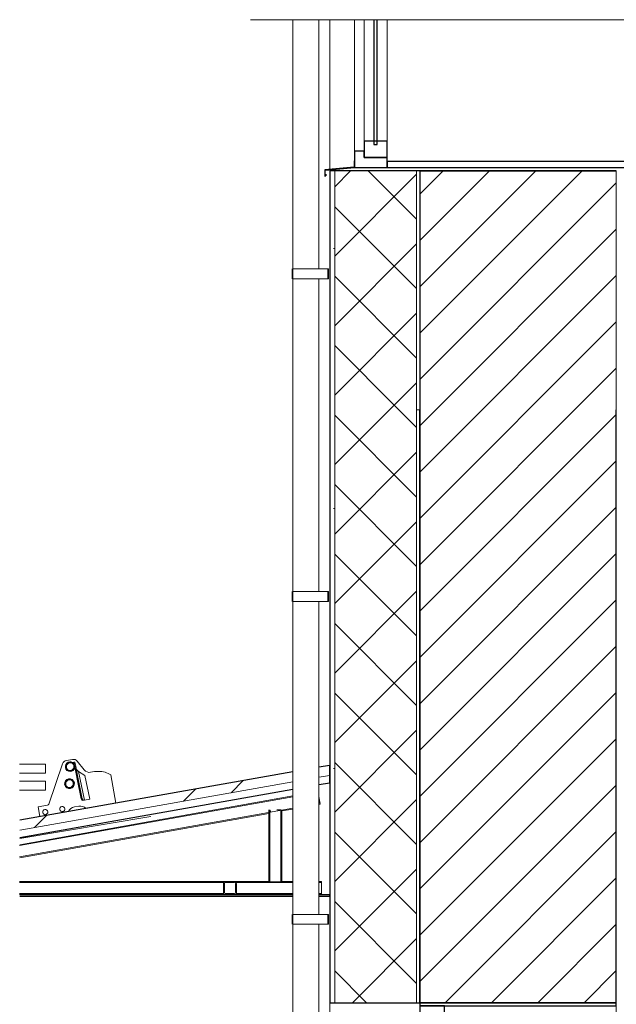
# Model space of a CAD drawing. Header units: millimetres. Extents: x -7937 to 93799, y -5691 to 12696.
# Tile 35 of 67: x 58184 to 60006, y 2105 to 5111. Entities that reach past the tile are written whole.
import ezdxf

# ---------------------------------------------------------------- set-up
doc = ezdxf.new("R2010")
doc.units = ezdxf.units.MM
for name, color, linetype, lineweight in [('A-DETL', 7, 'Continuous', 5), ('A-DETL-GENF', 7, 'Continuous', 9), ('A-DOOR', 7, 'Continuous', 9), ('A-GENM', 7, 'Continuous', 9), ('A-GLAZ', 7, 'Continuous', 9), ('A-ROOF', 7, 'Continuous', 9), ('A-ROOF-MCUT', 7, 'Continuous', 25), ('A-ROOF-PATT', 7, 'Continuous', 25), ('Q-SPCQ', 7, 'Continuous', 9)]:
    doc.layers.add(name, color=color, linetype=linetype, lineweight=lineweight)
for name, color, linetype, lineweight, true_color in [('A-WALL', 7, 'Continuous', 9, 0x7f7f7f), ('A-WALL-PATT', 7, 'Continuous', 9, 0x7f7f7f), ('S-BEAM', 7, 'Continuous', 9, 0x7f7f7f)]:
    doc.layers.add(name, color=color, linetype=linetype, lineweight=lineweight, true_color=true_color)
pattern_1 = [(0, (67476.26, 6356.15), (0, 793.75), [5.08, -788.67]), (0, (67443.74, 6306.6), (0, 793.75), [5.08, -788.67]), (0, (67414, 6346.76), (0, 793.75), [5.08, -788.67]), (0, (67436.1, 6445.8), (0, 793.75), [5.08, -788.67]), (0, (67483.1, 6478.8), (0, 793.75), [5.08, -788.67]), (0, (67377.2, 6396.3), (0, 793.75), [4.445, -789.305]), (0, (67416.6, 6614.7), (0, 793.75), [5.08, -788.67]), (0, (67456.44, 6535.2), (0, 793.75), [4.445, -789.305]), (0, (67416.6, 6733.34), (0, 793.75), [5.08, -788.67]), (0, (67476.26, 6683.8), (0, 793.75), [5.08, -788.67]), (0, (67396.25, 6686.35), (0, 793.75), [5.08, -788.67]), (0, (67632.5, 6287.1), (0, 793.75), [5.08, -788.67]), (0, (67594.9, 6346.76), (0, 793.75), [5.08, -788.67]), (0, (67565.16, 6445.8), (0, 793.75), [5.08, -788.67]), (0, (67565.16, 6396.3), (0, 793.75), [5.08, -788.67]), (0, (67565.16, 6565.2), (0, 793.75), [5.08, -788.67]), (0, (67541.5, 6609.65), (0, 793.75), [5.08, -788.67]), (0, (67624.85, 6654.1), (0, 793.75), [5.08, -788.67]), (0, (67622.3, 6497.9), (0, 793.75), [4.445, -789.305]), (0, (67565.16, 6733.34), (0, 793.75), [5.08, -788.67]), (0, (67546.6, 6666.8), (0, 793.75), [4.445, -789.305]), (0, (67601.2, 6694.7), (0, 793.75), [5.08, -788.67]), (0, (67476.26, 6059), (0, 793.75), [5.08, -788.67]), (0, (67476.26, 6009.44), (0, 793.75), [5.08, -788.67]), (0, (67436.1, 6098.34), (0, 793.75), [5.08, -788.67]), (0, (67367, 5999.3), (0, 793.75), [5.08, -788.67]), (0, (67433.6, 6207.6), (0, 793.75), [5.08, -788.67]), (0, (67494.54, 6196.1), (0, 793.75), [5.08, -788.67]), (0, (67384.05, 6168.2), (0, 793.75), [5.08, -788.67]), (0, (67503.4, 6276.9), (0, 793.75), [5.08, -788.67]), (0, (67635, 5979.7), (0, 793.75), [5.08, -788.67]), (0, (67560.6, 5990.4), (0, 793.75), [5.08, -788.67]), (0, (67565.16, 6048.8), (0, 793.75), [5.08, -788.67]), (0, (67602.5, 6088.95), (0, 793.75), [5.08, -788.67]), (0, (67632.5, 6158), (0, 793.75), [5.08, -788.67]), (0, (67533.4, 6168.2), (0, 793.75), [4.445, -789.305]), (0, (67572.8, 6227.4), (0, 793.75), [5.08, -788.67]), (0, (67036.8, 6326.94), (0, 793.75), [5.08, -788.67]), (0, (66947.9, 6336.6), (0, 793.75), [5.08, -788.67]), (0, (66947.9, 6287.1), (0, 793.75), [5.08, -788.67]), (0, (67268, 6346.76), (0, 793.75), [5.08, -788.67]), (0, (67215.9, 6297.2), (0, 793.75), [4.445, -789.305]), (0, (67260.36, 6282), (0, 793.75), [5.08, -788.67]), (0, (67188.5, 6376.5), (0, 793.75), [5.08, -788.67]), (0, (67126.24, 6316.8), (0, 793.75), [5.08, -788.67]), (0, (67337.1, 6356.15), (0, 793.75), [5.08, -788.67]), (0, (67325.1, 6297.2), (0, 793.75), [4.445, -789.305]), (0, (67099.1, 6396.3), (0, 793.75), [5.08, -788.67]), (0, (67039.4, 6426), (0, 793.75), [5.08, -788.67]), (0, (66959.9, 6406.45), (0, 793.75), [5.08, -788.67]), (0, (66980.2, 6475.5), (0, 793.75), [4.445, -789.305]), (0, (67088.9, 6644.44), (0, 793.75), [5.08, -788.67]), (0, (67009.4, 6574.6), (0, 793.75), [5.08, -788.67]), (0, (66989.6, 6624.1), (0, 793.75), [5.08, -788.67]), (0, (67088.9, 6485.7), (0, 793.75), [5.08, -788.67]), (0, (67029.7, 6514.9), (0, 793.75), [5.08, -788.67]), (0, (67062.74, 6729), (0, 793.75), [5.08, -788.67]), (0, (66959.9, 6713.8), (0, 793.75), [5.08, -788.67]), (0, (66989.6, 6673.65), (0, 793.75), [5.08, -788.67]), (0, (67317.5, 6644.44), (0, 793.75), [5.08, -788.67]), (0, (67247.66, 6406.45), (0, 793.75), [5.08, -788.67]), (0, (67148.6, 6456), (0, 793.75), [5.08, -788.67]), (0, (67257.8, 6584.75), (0, 793.75), [5.08, -788.67]), (0, (67138.94, 6594.4), (0, 793.75), [4.445, -789.305]), (0, (67297.7, 6505.5), (0, 793.75), [4.445, -789.305]), (0, (67208.3, 6525.1), (0, 793.75), [5.08, -788.67]), (0, (67337.1, 6456), (0, 793.75), [5.08, -788.67]), (0, (67335.3, 6601.3), (0, 793.75), [5.08, -788.67]), (0, (67257.8, 6673.65), (0, 793.75), [5.08, -788.67]), (0, (67148.6, 6723.95), (0, 793.75), [5.08, -788.67]), (0, (67175.8, 6671.1), (0, 793.75), [5.08, -788.67]), (0, (67337.1, 6713.8), (0, 793.75), [5.08, -788.67]), (0, (66888.25, 6356.15), (0, 793.75), [5.08, -788.67]), (0, (66863.35, 6306.6), (0, 793.75), [5.08, -788.67]), (0, (66898.4, 6445.8), (0, 793.75), [4.445, -789.305]), (0, (66890.8, 6565.2), (0, 793.75), [5.08, -788.67]), (0, (66871, 6485.7), (0, 793.75), [5.08, -788.67]), (0, (66871, 6733.34), (0, 793.75), [5.08, -788.67]), (0, (66900.95, 6664.26), (0, 793.75), [4.445, -789.305]), (0, (66940.3, 6544.9), (0, 793.75), [5.08, -788.67]), (0, (67079.25, 5999.3), (0, 793.75), [5.08, -788.67]), (0, (67009.4, 6009.44), (0, 793.75), [5.08, -788.67]), (0, (67099.1, 6088.95), (0, 793.75), [5.08, -788.67]), (0, (67009.4, 6108.5), (0, 793.75), [5.08, -788.67]), (0, (66950.5, 6038.65), (0, 793.75), [5.08, -788.67]), (0, (67096.5, 6177.85), (0, 793.75), [5.08, -788.67]), (0, (66987.05, 6188), (0, 793.75), [5.08, -788.67]), (0, (67036.8, 6217.7), (0, 793.75), [5.08, -788.67]), (0, (67086.9, 6247.7), (0, 793.75), [4.445, -789.305]), (0, (67287.5, 6009.44), (0, 793.75), [5.08, -788.67]), (0, (67247.66, 6068.6), (0, 793.75), [5.08, -788.67]), (0, (67158.76, 6019.1), (0, 793.75), [5.08, -788.67]), (0, (67118.6, 6038.65), (0, 793.75), [5.08, -788.67]), (0, (67247.66, 5969.6), (0, 793.75), [5.08, -788.67]), (0, (67347.2, 6059), (0, 793.75), [5.08, -788.67]), (0, (67208.3, 6118.16), (0, 793.75), [5.08, -788.67]), (0, (67297.7, 6128.3), (0, 793.75), [4.445, -789.305]), (0, (67285, 6197.4), (0, 793.75), [5.08, -788.67]), (0, (67148.6, 6128.3), (0, 793.75), [5.08, -788.67]), (0, (67195.6, 6217.7), (0, 793.75), [5.08, -788.67]), (0, (67354.3, 6237.5), (0, 793.75), [5.08, -788.67]), (0, (66871, 6019.1), (0, 793.75), [5.08, -788.67]), (0, (66880.4, 6108.5), (0, 793.75), [5.08, -788.67]), (0, (66910.34, 5989.1), (0, 793.75), [5.08, -788.67]), (0, (66868.4, 6177.85), (0, 793.75), [5.08, -788.67]), (0, (66928.1, 6138.5), (0, 793.75), [4.445, -789.305]), (0, (66928.1, 6197.4), (0, 793.75), [4.445, -789.305]), (0, (67361.2, 6543.6), (0, 793.75), [5.08, -788.67])]
pattern_2 = [(45, (66858.53, 5949.5), (-106.066, 106.066), []), (135, (66858.53, 5949.5), (-106.066, -106.066), [])]

# ---------------------------------------------------------------- blocks, each defined once
blk = doc.blocks.new('Doorset_ Entrance Door w Concealed Closer_ASSA ABLOY ES_ES08_Hardware 3D - VU-01-1650x2100 mm-3458491-KUNST LÕIGE 2-2')
at = {"layer": 'A-DOOR', "color": 250, "lineweight": 25, "true_color": 0x333333}
for p, q in [((-10643.8, 2110), (-10643.8, 2100)), ((-10043.8, 2110), (-10643.8, 2110)), ((-10043.8, 2100), (-10043.8, 2110)), ((-10643.8, 2100), (-10643.8, 0)), ((-10568.8, 2100), (-10643.8, 2100)), ((-10643.8, 2100), (-10043.8, 2100)), ((-10568.8, 0), (-10568.8, 2100)), ((-10633.8, 2055), (-10643.8, 2055)), ((-10638.8, 2050), (-10643.8, 2050)), ((-10638.8, 2030), (-10638.8, 2050)), ((-10633.8, 2045), (-10633.8, 2055)), ((-10573.8, 2045), (-10633.8, 2045)), ((-10573.8, 2030), (-10573.8, 2045)), ((-10578.8, 2030), (-10638.8, 2030)), ((-10578.8, 2025), (-10578.8, 2030)), ((-10578.8, 2025), (-10568.8, 2025)), ((-10568.8, 2030), (-10573.8, 2030)), ((-10643.8, 1955), (-10608.8, 1955)), ((-10573.8, 1980), (-10608.8, 1980)), ((-10608.8, 135), (-10608.8, 1980)), ((-10573.8, 135), (-10573.8, 1980)), ((-10573.8, 1955), (-10568.8, 1955)), ((-10608.8, 160), (-10643.8, 160)), ((-10568.8, 160), (-10573.8, 160)), ((-10573.8, 135), (-10608.8, 135)), ((-10568.8, 10), (-10643.8, 10)), ((-10643.8, 0), (-10568.8, 0))]:
    blk.add_line(p, q, dxfattribs=at)
at = {"layer": 'A-DOOR', "color": 250, "true_color": 0x333333}
for p, q in [((-10643.8, 0), (-10643.8, 2100)), ((-10643.8, 2100), (-10043.8, 2100)), ((-10043.8, 2100), (-10043.8, 0)), ((-10643.8, 0), (-10043.8, 0))]:
    blk.add_line(p, q, dxfattribs=at)
blk = doc.blocks.new('Puit-alumiiniumaken 1800x2100mm - TTA-05-1800x2100 mm-6635492-KUNST LÕIGE 2-2')
at = {"layer": 'A-GLAZ', "color": 250, "true_color": 0x333333}
for p, q in [((-10843.8, 4710), (-10843.8, 5111.2)), ((-10813.8, 4740), (-10813.8, 5111.2)), ((-10813.8, 4740), (-10813.8, 5111.2)), ((-10813.8, 4690), (-10813.8, 5111.2)), ((-10813.8, 5111.2), (-10813.8, 4710)), ((-10743.8, 5111.2), (-10743.8, 4740)), ((-10743.8, 5111.2), (-10743.8, 4740)), ((-10743.8, 5111.2), (-10743.8, 4690)), ((-10783.8, 4740), (-10813.8, 4740)), ((-10783.8, 4740), (-10813.8, 4740)), ((-10743.8, 4740), (-10773.8, 4740)), ((-10743.8, 4740), (-10773.8, 4740)), ((-10813.8, 4710), (-10843.8, 4710)), ((-10743.8, 4690), (-10813.8, 4690))]:
    blk.add_line(p, q, dxfattribs=at)
at = {"layer": 'A-GLAZ', "color": 250, "lineweight": 25, "true_color": 0x333333}
for p, q in [((-10783.8, 5111.2), (-10783.8, 4730)), ((-10773.8, 4730), (-10773.8, 5111.2)), ((-10743.8, 4740), (-10813.8, 4740)), ((-10813.8, 4740), (-10813.8, 4690)), ((-10783.8, 4730), (-10773.8, 4730)), ((-10743.8, 4690), (-10743.8, 4740)), ((-10813.8, 4710), (-10843.8, 4710)), ((-10843.8, 4710), (-10843.8, 4660)), ((-10813.8, 4690), (-10813.8, 4710)), ((-10813.8, 4690), (-10743.8, 4690)), ((-10743.8, 4690), (-10813.8, 4690)), ((-10743.8, 4660), (-10743.8, 4690)), ((-10844.8, 4661.1), (-10933.8, 4652.7)), ((-10932.8, 4651.8), (-10843.8, 4660.2)), ((-10843.8, 4680), (-10844.8, 4680)), ((-10844.8, 4680), (-10844.8, 4661.1)), ((-10843.8, 4660.2), (-10843.8, 4680)), ((-10843.8, 4660), (-10743.8, 4660)), ((-10743.8, 4677.8), (-10743.8, 4660)), ((-9981.8, 4677.8), (-10743.8, 4677.8)), ((-10743.8, 4660), (-9993.8, 4660)), ((-9972.9, 4655), (-9972.9, 4668.9)), ((-10933.8, 4652.7), (-10933.8, 4632.7)), ((-10933.8, 4632.7), (-10929.3, 4637.2)), ((-10932.8, 4635.1), (-10932.8, 4651.8)), ((-10930, 4637.9), (-10932.8, 4635.1)), ((-10929.3, 4637.2), (-10930, 4637.9)), ((-9990.8, 4657), (-9990.8, 4655)), ((-9987.8, 4652), (-9975.9, 4652))]:
    blk.add_line(p, q, dxfattribs=at)
for centre, radius, start, end in [((-9993.8, 4657), 2.98, 0, 90), ((-9981.8, 4668.9), 8.89, 0, 90), ((-9987.8, 4655), 2.98, 180, 270), ((-9975.9, 4655), 2.98, 270, 0)]:
    blk.add_arc(centre, radius, start, end, dxfattribs=at)
blk = doc.blocks.new('Marley_Alutec_Evolve_Deepflow_Gutter_System - Vihmaveesüsteem VVS-01-4581618-KUNST LÕIGE 2-2')
at = {"layer": 'Q-SPCQ', "color": 250, "true_color": 0x333333}
for p, q in [((-11031.8, 5111.2), (-11031.8, 343.9)), ((-10951.8, 4350.4), (-10951.8, 5111.2)), ((-11033.3, 4350.4), (-11033.3, 4320.4)), ((-11031.9, 4350.4), (-10991.8, 4350.4)), ((-11021.9, 4350.4), (-11025.1, 4350.4)), ((-11014.1, 4350.4), (-11018.3, 4350.4)), ((-11004.8, 4350.4), (-11009.7, 4350.4)), ((-10995.7, 4350.4), (-10999.9, 4350.4)), ((-10991.8, 4350.4), (-10924.8, 4350.4)), ((-10984.3, 4350.4), (-10989.5, 4350.4)), ((-10974.4, 4350.4), (-10979.3, 4350.4)), ((-10965.7, 4350.4), (-10969.9, 4350.4)), ((-10958.8, 4350.4), (-10962, 4350.4)), ((-10955.2, 4350.4), (-10956.9, 4350.4)), ((-10951.8, 4350.4), (-10922.8, 4350.4)), ((-10922.8, 4350.4), (-10924.8, 4350.4)), ((-10924.8, 4350.4), (-10922.8, 4350.4)), ((-10924.8, 4320.4), (-10924.8, 4350.4)), ((-10924.8, 4335.4), (-10924.8, 4350.4)), ((-10924.8, 4320.4), (-10924.8, 4335.4)), ((-10922.8, 4320.4), (-10922.8, 4350.4)), ((-10922.8, 4335.4), (-10922.8, 4350.4)), ((-10922.8, 4350.4), (-10922.8, 4335.4)), ((-10922.8, 4320.4), (-10922.8, 4335.4)), ((-10922.8, 4335.4), (-10922.8, 4320.4)), ((-10991.8, 4320.4), (-11031.9, 4320.4)), ((-11025.1, 4320.4), (-11021.9, 4320.4)), ((-11018.3, 4320.4), (-11014.1, 4320.4)), ((-11009.7, 4320.4), (-11004.8, 4320.4)), ((-10999.9, 4320.4), (-10995.7, 4320.4)), ((-10924.8, 4320.4), (-10991.8, 4320.4)), ((-10989.5, 4320.4), (-10984.3, 4320.4)), ((-10979.3, 4320.4), (-10974.4, 4320.4)), ((-10969.9, 4320.4), (-10965.7, 4320.4)), ((-10962, 4320.4), (-10958.8, 4320.4)), ((-10956.9, 4320.4), (-10955.2, 4320.4)), ((-10922.8, 4320.4), (-10951.8, 4320.4)), ((-10951.8, 3365), (-10951.8, 4320.4)), ((-10922.8, 4320.4), (-10924.8, 4320.4)), ((-10924.8, 4320.4), (-10922.8, 4320.4)), ((-11033.3, 3365), (-11033.3, 3335)), ((-11031.9, 3365), (-10991.8, 3365)), ((-11021.9, 3365), (-11025.1, 3365)), ((-11014.1, 3365), (-11018.3, 3365)), ((-11004.8, 3365), (-11009.7, 3365)), ((-10995.7, 3365), (-10999.9, 3365)), ((-10991.8, 3365), (-10924.8, 3365)), ((-10984.3, 3365), (-10989.5, 3365)), ((-10974.4, 3365), (-10979.3, 3365)), ((-10965.7, 3365), (-10969.9, 3365)), ((-10958.8, 3365), (-10962, 3365)), ((-10955.2, 3365), (-10956.9, 3365)), ((-10951.8, 3365), (-10922.8, 3365)), ((-10922.8, 3365), (-10924.8, 3365)), ((-10924.8, 3365), (-10922.8, 3365)), ((-10924.8, 3335), (-10924.8, 3365)), ((-10924.8, 3350), (-10924.8, 3365)), ((-10924.8, 3335), (-10924.8, 3350)), ((-10922.8, 3335), (-10922.8, 3365)), ((-10922.8, 3350), (-10922.8, 3365)), ((-10922.8, 3365), (-10922.8, 3350)), ((-10922.8, 3335), (-10922.8, 3350)), ((-10922.8, 3350), (-10922.8, 3335)), ((-10991.8, 3335), (-11031.9, 3335)), ((-11025.1, 3335), (-11021.9, 3335)), ((-11018.3, 3335), (-11014.1, 3335)), ((-11009.7, 3335), (-11004.8, 3335)), ((-10999.9, 3335), (-10995.7, 3335)), ((-10924.8, 3335), (-10991.8, 3335)), ((-10989.5, 3335), (-10984.3, 3335)), ((-10979.3, 3335), (-10974.4, 3335)), ((-10969.9, 3335), (-10965.7, 3335)), ((-10962, 3335), (-10958.8, 3335)), ((-10956.9, 3335), (-10955.2, 3335)), ((-10922.8, 3335), (-10951.8, 3335)), ((-10951.8, 2379.6), (-10951.8, 3335)), ((-10922.8, 3335), (-10924.8, 3335)), ((-10924.8, 3335), (-10922.8, 3335)), ((-11033.3, 2379.6), (-11033.3, 2349.6)), ((-11031.9, 2379.6), (-10991.8, 2379.6)), ((-11021.9, 2379.6), (-11025.1, 2379.6)), ((-11014.1, 2379.6), (-11018.3, 2379.6)), ((-11004.8, 2379.6), (-11009.7, 2379.6)), ((-10995.7, 2379.6), (-10999.9, 2379.6)), ((-10991.8, 2379.6), (-10924.8, 2379.6)), ((-10984.3, 2379.6), (-10989.5, 2379.6)), ((-10974.4, 2379.6), (-10979.3, 2379.6)), ((-10965.7, 2379.6), (-10969.9, 2379.6)), ((-10958.8, 2379.6), (-10962, 2379.6)), ((-10955.2, 2379.6), (-10956.9, 2379.6)), ((-10951.8, 2379.6), (-10922.8, 2379.6)), ((-10922.8, 2379.6), (-10924.8, 2379.6)), ((-10924.8, 2379.6), (-10922.8, 2379.6)), ((-10924.8, 2349.6), (-10924.8, 2379.6)), ((-10924.8, 2364.6), (-10924.8, 2379.6)), ((-10922.8, 2349.6), (-10922.8, 2379.6)), ((-10922.8, 2364.6), (-10922.8, 2379.6)), ((-10922.8, 2379.6), (-10922.8, 2364.6)), ((-10991.8, 2349.6), (-11031.9, 2349.6)), ((-11025.1, 2349.6), (-11021.9, 2349.6)), ((-11018.3, 2349.6), (-11014.1, 2349.6)), ((-11009.7, 2349.6), (-11004.8, 2349.6)), ((-10999.9, 2349.6), (-10995.7, 2349.6)), ((-10924.8, 2349.6), (-10991.8, 2349.6)), ((-10989.5, 2349.6), (-10984.3, 2349.6)), ((-10979.3, 2349.6), (-10974.4, 2349.6)), ((-10969.9, 2349.6), (-10965.7, 2349.6)), ((-10962, 2349.6), (-10958.8, 2349.6)), ((-10956.9, 2349.6), (-10955.2, 2349.6)), ((-10922.8, 2349.6), (-10951.8, 2349.6)), ((-10951.8, 1394.3), (-10951.8, 2349.6)), ((-10924.8, 2349.6), (-10924.8, 2364.6)), ((-10922.8, 2349.6), (-10924.8, 2349.6)), ((-10924.8, 2349.6), (-10922.8, 2349.6)), ((-10922.8, 2349.6), (-10922.8, 2364.6)), ((-10922.8, 2364.6), (-10922.8, 2349.6))]:
    blk.add_line(p, q, dxfattribs=at)
blk = doc.blocks.new('Nelikanttorud - 40x40x3 mm-V27-KUNST LÕIGE 2-2')
at = {"layer": 'S-BEAM', "color": 250, "true_color": 0x333333}
for p, q in [((-11242.6, 2477), (-11243.8, 2477)), ((-11209.8, 2477), (-11237.8, 2477)), ((-11031.8, 2477), (-11205, 2477)), ((-10943.8, 2477), (-10951.8, 2477)), ((-11242.6, 2443), (-11243.8, 2443)), ((-11209.8, 2443), (-11237.8, 2443)), ((-11031.8, 2443), (-11205, 2443)), ((-10943.8, 2443), (-10951.8, 2443))]:
    blk.add_line(p, q, dxfattribs=at)
blk = doc.blocks.new('Nelikanttorud - 40x40x3 mm-4521287-KUNST LÕIGE 2-2')
at = {"layer": 'S-BEAM', "color": 250, "true_color": 0x333333}
for p, q in [((-11031.8, 2738.7), (-11865.9, 2589.4)), ((-10948.2, 2719.2), (-10951.8, 2718.5)), ((-11031.8, 2704.2), (-11865.9, 2554.9))]:
    blk.add_line(p, q, dxfattribs=at)
blk = doc.blocks.new('Nelikanttorud - 40x40x3 mm-V28-KUNST LÕIGE 2-2')
at = {"layer": 'S-BEAM', "color": 250, "true_color": 0x333333}
for p, q in [((-11102, 2694.7), (-11102, 2698.6)), ((-11102, 2478.6), (-11102, 2693.5)), ((-11068, 2478.6), (-11068, 2698.6))]:
    blk.add_line(p, q, dxfattribs=at)
blk = doc.blocks.new('Nelikanttorud - 40x40x3 mm-V29-KUNST LÕIGE 2-2')
at = {"layer": 'S-BEAM', "color": 250, "true_color": 0x333333}
for p, q in [((-11243.8, 2474), (-11243.8, 2446)), ((-11240.8, 2446), (-11240.8, 2474)), ((-11209.8, 2480), (-11237.8, 2480)), ((-11237.8, 2477), (-11209.8, 2477)), ((-11206.8, 2474), (-11206.8, 2446)), ((-11203.8, 2446), (-11203.8, 2474)), ((-11209.8, 2443), (-11237.8, 2443)), ((-11237.8, 2440), (-11209.8, 2440))]:
    blk.add_line(p, q, dxfattribs=at)
for centre, radius, start, end in [((-11237.8, 2474), 6, 90, 180), ((-11237.8, 2474), 3, 90, 180), ((-11209.8, 2474), 6, 0, 90), ((-11209.8, 2474), 3, 0, 90), ((-11237.8, 2446), 6, 180, 270), ((-11237.8, 2446), 3, 180, 270), ((-11209.8, 2446), 6, 270, 0), ((-11209.8, 2446), 3, 270, 0)]:
    blk.add_arc(centre, radius, start, end, dxfattribs=at)
blk = doc.blocks.new('Terasprofiiltalad - 40x40x3 mm-4567475-KUNST LÕIGE 2-2')
at = {"layer": 'S-BEAM', "color": 250, "true_color": 0x333333}
for p, q in [((-11243.8, 2480), (-11865.9, 2480)), ((-11865.9, 2477), (-11243.8, 2477)), ((-11243.8, 2474), (-11243.8, 2480)), ((-11243.8, 2480), (-11243.8, 2474)), ((-11243.8, 2476.1), (-11243.8, 2474)), ((-11243.8, 2474), (-11243.8, 2476.1)), ((-11243.8, 2474), (-11243.8, 2446)), ((-11243.8, 2474), (-11243.8, 2446)), ((-11865.9, 2443), (-11243.8, 2443)), ((-11865.9, 2440), (-11243.8, 2440)), ((-11243.8, 2446), (-11243.8, 2440)), ((-11243.8, 2440), (-11243.8, 2446)), ((-11243.8, 2446), (-11243.8, 2443.9)), ((-11243.8, 2443.9), (-11243.8, 2446))]:
    blk.add_line(p, q, dxfattribs=at)
blk = doc.blocks.new('Torulumetõke - Torulumetõke-4661364-KUNST LÕIGE 2-2')
at = {"layer": 'A-GENM', "color": 250, "lineweight": 5, "true_color": 0x333333}
for p, q in [((-11734.6, 2839.5), (-11777.2, 2716.1)), ((-11704.3, 2852.7), (-11723, 2849.4)), ((-11697.5, 2844.7), (-11700.5, 2844.1)), ((-11699.5, 2839.2), (-11700.5, 2844.1)), ((-11696.5, 2839.8), (-11699.5, 2839.2)), ((-11697.7, 2830.4), (-11699.5, 2839.2)), ((-11694.7, 2831), (-11697.7, 2830.4)), ((-11696.7, 2825.5), (-11697.7, 2830.4)), ((-11697.5, 2844.7), (-11696.5, 2839.8)), ((-11696.7, 2825.5), (-11693.7, 2826.1)), ((-11693.7, 2826.1), (-11696.7, 2825.5)), ((-11696.5, 2839.8), (-11694.7, 2831)), ((-11694.7, 2831), (-11693.7, 2826.1)), ((-11693.7, 2826.1), (-11686.9, 2792.8)), ((-11668.9, 2820.6), (-11690, 2847.2)), ((-11689.9, 2792.2), (-11696.7, 2825.5)), ((-11677.6, 2732), (-11696.3, 2823.8)), ((-11693.3, 2823.8), (-11674.6, 2732.6)), ((-11686, 2816.1), (-11668.1, 2728.2)), ((-11666.6, 2803.3), (-11686, 2816.1)), ((-11668.1, 2728.2), (-11686, 2816)), ((-11668.1, 2728.2), (-11686, 2816)), ((-11652, 2731.5), (-11666.6, 2803.3)), ((-11572.2, 2719.2), (-11587.4, 2805.4)), ((-11686.9, 2792.8), (-11689.9, 2792.2)), ((-11677.6, 2732), (-11689.9, 2792.2)), ((-11686.9, 2792.8), (-11674.6, 2732.6)), ((-11781.1, 2712.8), (-11809.8, 2707.7)), ((-11809.8, 2707.7), (-11804.6, 2678.2)), ((-11698.9, 2707.5), (-11685.5, 2709.9)), ((-11674.6, 2732.6), (-11677.6, 2732)), ((-11677.6, 2732), (-11674.6, 2732.6)), ((-11668.1, 2728.2), (-11674.4, 2726.9)), ((-11674.4, 2726.9), (-11668.1, 2728.2)), ((-11668.1, 2728.2), (-11652, 2731.5)), ((-11663.6, 2703), (-11572.2, 2719.2)), ((-11804.6, 2678.2), (-11717.1, 2693.6))]:
    blk.add_line(p, q, dxfattribs=at)
at = {"layer": 'A-GENM', "color": 250, "lineweight": 5, "true_color": 0x333333, "flags": 128}
for points in [[(-11674.4, 2726.9), (-11675.9, 2728.3), (-11676.9, 2730), (-11677.6, 2732)], [(-11674.6, 2732.6), (-11674.2, 2731.4), (-11673.6, 2730.3), (-11672.7, 2729.4), (-11671.7, 2728.7), (-11670.5, 2728.3), (-11669.3, 2728.1), (-11668.1, 2728.2)]]:
    blk.add_lwpolyline(points, dxfattribs=at)
at = {"layer": 'A-GENM', "color": 250, "lineweight": 5, "true_color": 0x333333}
for centre, radius, start, end in [((-11720.4, 2834.6), 15, 100, 160.9377), ((-11711.6, 2830.7), 15, 40, 190), ((-11711.6, 2830.7), 15, 190, 347.3463), ((-11711.6, 2830.7), 13.5, 10, 190), ((-11711.6, 2830.7), 13.5, 190, 10), ((-11711.6, 2830.7), 11.7, 10, 190), ((-11711.6, 2830.7), 11.7, 190, 10), ((-11701.7, 2837.9), 15, 38.4, 100), ((-11653.2, 2833.1), 20, 218.4, 281.2572), ((-11623.1, 2681.6), 134.5, 90.5159, 101.2572), ((-11623.7, 2748.5), 67.5, 57.4841, 90.5159), ((-11713.7, 2778.6), 15, 10, 190), ((-11713.7, 2778.6), 15, 190, 10), ((-11713.7, 2778.6), 13.5, 10, 190), ((-11713.7, 2778.6), 13.5, 190, 10), ((-11713.7, 2778.6), 11.7, 10, 190), ((-11713.7, 2778.6), 11.7, 190, 10), ((-11782, 2717.7), 5, 280, 340.9377), ((-11735.7, 2701), 7.78, 10, 190), ((-11694.6, 2682.9), 25, 100, 154.5497), ((-11681.2, 2685.2), 25, 45.4503, 100), ((-11787.9, 2691.8), 7.78, 10, 190), ((-11787.9, 2691.8), 7.78, 190, 10), ((-11735.7, 2701), 7.78, 190, 10)]:
    blk.add_arc(centre, radius, start, end, dxfattribs=at)
blk.add_open_spline([(-11690.1, 2819.5), (-11690.5, 2819.8), (-11691.2, 2820.5), (-11691.8, 2821.3), (-11692.2, 2821.9), (-11692.3, 2822.2), (-11692.5, 2822.4), (-11692.6, 2822.6), (-11692.7, 2822.8), (-11692.7, 2822.9), (-11692.8, 2823.1), (-11692.9, 2823.4), (-11693, 2823.6), (-11693.1, 2823.8), (-11693.2, 2824), (-11693.2, 2824.1), (-11693.3, 2824.3), (-11693.4, 2824.6), (-11693.5, 2824.8), (-11693.5, 2825)], degree=3, knots=[0, 0, 0, 0, 0.2, 0.4, 0.45, 0.5, 0.55, 0.575, 0.6, 0.625, 0.65, 0.7, 0.75, 0.775, 0.8, 0.825, 0.85, 0.9, 1, 1, 1, 1], dxfattribs=at)
for points in [[(-11692.5, 2822.4), (-11692.9, 2823.3), (-11693.3, 2824.1), (-11693.5, 2825)], [(-11690.3, 2819.6), (-11691.1, 2820.4), (-11691.8, 2821.3), (-11692.3, 2822.2)], [(-11686, 2816), (-11686.5, 2816.4), (-11687.5, 2817.2), (-11688.9, 2818.3), (-11689.7, 2819.1), (-11690.1, 2819.5)], [(-11688.9, 2818.4), (-11689.3, 2818.8), (-11689.7, 2819.1), (-11690.1, 2819.5)], [(-11687.5, 2817.2), (-11688, 2817.6), (-11688.4, 2818), (-11688.8, 2818.3)], [(-11686, 2816.1), (-11686.5, 2816.5), (-11687, 2816.8), (-11687.4, 2817.2)]]:
    blk.add_open_spline(points, degree=3, dxfattribs=at)
blk = doc.blocks.new('Torulumetõke - Torulumetõke-5653858-KUNST LÕIGE 2-2')
at = {"layer": 'A-GENM', "color": 250, "lineweight": 5, "true_color": 0x333333}
for p, q in [((-11787.4, 2838.2), (-11865.9, 2838.2)), ((-11787.4, 2838.2), (-11787.4, 2821.4)), ((-11787.4, 2828), (-11787.4, 2837.7)), ((-11787.4, 2835.9), (-11787.4, 2827.5)), ((-11787.4, 2824.9), (-11787.4, 2834.9)), ((-11787.4, 2824.5), (-11787.4, 2828)), ((-11787.4, 2827.5), (-11787.4, 2824.5)), ((-11865.9, 2811.2), (-11787.4, 2811.2)), ((-11787.4, 2811.6), (-11787.4, 2823.8)), ((-11787.4, 2821.9), (-11787.4, 2823.8)), ((-11787.4, 2823.8), (-11787.4, 2814.5)), ((-11787.4, 2813.5), (-11787.4, 2821.9)), ((-11787.4, 2821.4), (-11787.4, 2811.2)), ((-11787.4, 2786.1), (-11865.9, 2786.1)), ((-11787.4, 2786.1), (-11787.4, 2769.3)), ((-11787.4, 2775.9), (-11787.4, 2785.6)), ((-11787.4, 2783.8), (-11787.4, 2775.4)), ((-11787.4, 2769.8), (-11787.4, 2782.8)), ((-11787.4, 2759.5), (-11787.4, 2775.9)), ((-11787.4, 2775.4), (-11787.4, 2767)), ((-11787.4, 2767), (-11787.4, 2769.8)), ((-11787.4, 2769.3), (-11787.4, 2759.1)), ((-11787.4, 2761.4), (-11787.4, 2767)), ((-11787.4, 2766.6), (-11787.4, 2762.4)), ((-11865.9, 2759.1), (-11787.4, 2759.1))]:
    blk.add_line(p, q, dxfattribs=at)
blk = doc.blocks.new('0_CMN_break_line - m1_100-6922306-KUNST LÕIGE 2-2')
at = {"layer": 'A-DETL-GENF'}
blk.add_line((-11160.7, 5111.2), (-4458.2, 5111.2), dxfattribs=at)

msp = doc.modelspace()

# ---------------------------------------------------------------- hatches: boundary and pattern name
at = {"layer": 'A-DETL-GENF', "lineweight": 5, "true_color": 0xc0c0c0}
h = msp.add_hatch(dxfattribs=at)
h.set_pattern_fill('FP_54', color=9, style=0, pattern_type=2)
h.set_pattern_definition([(45, (66858.53, 5949.5), (-70.7107, 70.7107), [])])
h.paths.add_polyline_path([(59406.3, 2110), (60006.3, 2110), (60006.3, 4650), (59406.3, 4650), (59406.3, 3619.4)], flags=0)
at = {"layer": 'A-ROOF-PATT', "lineweight": 5, "true_color": 0x939393}
h = msp.add_hatch(dxfattribs=at)
h.set_pattern_fill('FP_49', color=252, style=0, pattern_type=2)
h.set_pattern_definition([(45, (66858.53, 5949.5), (-247.487, 247.487), []), (45, (66858.53, 6324.5), (-247.487, 247.487), [])])
h.paths.add_polyline_path([(58184.3, 2636.9), (59018.3, 2784), (59018.3, 2814.5), (58184.3, 2667.4)], flags=0)
h.paths.add_polyline_path([(59098.3, 2798.1), (59131.3, 2803.9), (59131.3, 2834.4), (59098.3, 2828.6), (59098.3, 2823.8)], flags=0)
at = {"layer": 'A-WALL-PATT', "lineweight": 5, "true_color": 0x333333}
h = msp.add_hatch(dxfattribs=at)
h.set_pattern_fill('FP_51', color=250, style=0, pattern_type=2)
h.set_pattern_definition(pattern_1)
h.paths.add_polyline_path([(59146.3, 3920), (59146.3, 4650), (59131.3, 4650), (59131.3, 3920)], flags=0)
h = msp.add_hatch(dxfattribs=at)
h.set_pattern_fill('FP_48', color=250, style=0, pattern_type=2)
h.set_pattern_definition(pattern_2)
h.paths.add_polyline_path([(59146.3, 3920), (59396.3, 3920), (59396.3, 4650), (59146.3, 4650), (59146.3, 4074)], flags=0)
h = msp.add_hatch(dxfattribs=at)
h.set_pattern_fill('FP_51', color=250, style=0, pattern_type=2)
h.set_pattern_definition(pattern_1)
h.paths.add_polyline_path([(59146.3, 2110), (59146.3, 3920), (59131.3, 3920), (59131.3, 2110)], flags=0)
h = msp.add_hatch(dxfattribs=at)
h.set_pattern_fill('FP_48', color=250, style=0, pattern_type=2)
h.set_pattern_definition(pattern_2)
h.paths.add_polyline_path([(59215.6, 2110), (59396.3, 2110), (59396.3, 3920), (59146.3, 3920), (59146.3, 2110)], flags=0)

# ---------------------------------------------------------------- linework, layer by layer
at = {"layer": 'A-DETL', "color": 8, "true_color": 0x808080}
for p, q in [((60006.3, 4650), (59406.3, 4650)), ((59406.3, 4650), (59406.3, 2110)), ((60006.3, 2110), (60006.3, 4650)), ((59406.3, 2110), (60006.3, 2110))]:
    msp.add_line(p, q, dxfattribs=at)
at = {"layer": 'A-ROOF', "color": 250, "lineweight": 25, "true_color": 0x333333}
for p, q in [((59131.3, 2834.4), (59098.3, 2828.6)), ((59131.3, 2781.6), (59131.3, 2834.4)), ((59018.3, 2814.5), (58184.3, 2667.4)), ((59098.3, 2775.8), (59131.3, 2781.6)), ((58184.3, 2614.6), (59018.3, 2761.7))]:
    msp.add_line(p, q, dxfattribs=at)
at = {"layer": 'A-ROOF', "color": 250, "lineweight": 5, "true_color": 0x333333}
for p, q in [((59098.3, 2798.1), (59131.3, 2803.9)), ((58184.3, 2636.9), (59018.3, 2784))]:
    msp.add_line(p, q, dxfattribs=at)
at = {"layer": 'A-ROOF', "color": 250, "true_color": 0x333333}
msp.add_line((58584.8, 2678.7), (58184.3, 2611.6), dxfattribs=at)
at = {"layer": 'A-ROOF-MCUT', "color": 250, "true_color": 0x333333}
for p, q in [((59018.3, 2439), (58184.3, 2439)), ((58184.3, 2435), (59018.3, 2435)), ((59131.3, 2439), (59098.3, 2439)), ((59098.3, 2435), (59131.3, 2435)), ((59131.3, 2435), (59131.3, 2439))]:
    msp.add_line(p, q, dxfattribs=at)
at = {"layer": 'A-WALL', "color": 250, "true_color": 0x333333}
for p, q in [((59131.3, 4654.1), (59131.3, 5111.2)), ((59131.3, 4650), (59131.3, 4653.2)), ((59131.3, 4650), (59406.3, 4650)), ((59406.3, 3920), (59406.3, 4650)), ((59406.3, 2110), (59131.3, 2110)), ((59131.3, 410), (59131.3, 2110)), ((59406.3, 2110), (60006.3, 2110)), ((59406.3, 550), (59406.3, 2110)), ((59406.3, 2110), (59406.3, 410)), ((60006.3, 2110), (60006.3, 550))]:
    msp.add_line(p, q, dxfattribs=at)
at = {"layer": 'A-WALL', "color": 250, "lineweight": 25, "true_color": 0x333333}
for p, q in [((59406.3, 4650), (59131.3, 4650)), ((59131.3, 4650), (59131.3, 3920)), ((59131.3, 3920), (59131.3, 2110)), ((59406.3, 2110), (59406.3, 3920)), ((59406.3, 3110), (59406.3, 2110)), ((60006.3, 2110), (60006.3, 3110)), ((59131.3, 2110), (59406.3, 2110)), ((59406.3, 2110), (60006.3, 2110))]:
    msp.add_line(p, q, dxfattribs=at)
at = {"layer": 'A-WALL', "color": 250, "lineweight": 5, "true_color": 0x333333}
for p, q in [((59146.3, 4650), (59146.3, 3920)), ((59396.3, 4650), (59396.3, 3920)), ((59146.3, 3920), (59146.3, 2110)), ((59406.3, 3920), (59396.3, 3920)), ((59396.3, 3920), (59396.3, 2110)), ((59396.3, 3920), (59406.3, 3920))]:
    msp.add_line(p, q, dxfattribs=at)
at = {"layer": 'A-WALL', "color": 253, "lineweight": 25, "true_color": 0x9e9e9e}
for p, q in [((60006.3, 4650), (59406.3, 4650)), ((59406.3, 3920), (59406.3, 3110)), ((60006.3, 3110), (60006.3, 3920))]:
    msp.add_line(p, q, dxfattribs=at)
at = {"layer": 'A-WALL', "color": 253, "lineweight": 25, "true_color": 0x9d9d9d}
for q in [(59406.3, 3920), (60006.3, 4650)]:
    msp.add_line((59406.3, 4650), q, dxfattribs=at)
at = {"layer": 'S-BEAM', "color": 250, "true_color": 0x333333}
for p, q in [((59018.3, 2741.8), (58184.3, 2592.4)), ((59098.3, 2739.1), (59101.4, 2722.1)), ((59098.3, 2739.1), (59101.4, 2722.1)), ((59098.3, 2715.5), (59102.4, 2716.2)), ((59101.4, 2722.1), (59102.4, 2716.2)), ((59102.4, 2716.2), (59101.4, 2722.1)), ((59101.8, 2720), (59101.4, 2722.1)), ((59101.4, 2722.1), (59101.8, 2720)), ((58184.3, 2551.8), (58945.1, 2688)), ((58945.1, 2698.6), (58945.1, 2694.1)), ((58945.1, 2692.9), (58945.1, 2478.6)), ((58970, 2698.6), (58979.1, 2698.6)), ((58985.1, 2695.2), (59018.3, 2701.2)), ((58985.1, 2478.6), (58985.1, 2698.6)), ((58945.1, 2480), (58184.3, 2480)), ((58946.5, 2478.6), (58983.7, 2478.6)), ((58946.5, 2478.6), (58983.7, 2478.6)), ((58979.1, 2478.6), (58951.1, 2478.6)), ((59018.3, 2480), (58985.1, 2480)), ((59106.3, 2480), (59098.3, 2480)), ((59106.3, 2474), (59106.3, 2480)), ((59106.3, 2480), (59106.3, 2474)), ((59106.3, 2474), (59106.3, 2476.1)), ((59106.3, 2476.1), (59106.3, 2474)), ((59106.3, 2474), (59106.3, 2446)), ((59106.3, 2474), (59106.3, 2446)), ((58184.3, 2440), (59018.3, 2440)), ((59098.3, 2440), (59106.3, 2440)), ((59106.3, 2446), (59106.3, 2440)), ((59106.3, 2440), (59106.3, 2446)), ((59106.3, 2443.9), (59106.3, 2446)), ((59106.3, 2446), (59106.3, 2443.9))]:
    msp.add_line(p, q, dxfattribs=at)
at = {"layer": 'S-BEAM', "color": 250, "true_color": 0x333333, "flags": 128}
for points in [[(58970, 2698.6), (58975.6, 2698.6), (58981.1, 2698.6)], [(58979.1, 2698.6), (58980.2, 2698.6), (58981.2, 2698.6)], [(58951.1, 2478.6), (58948.5, 2478.6), (58946.6, 2478.6)], [(58946.6, 2478.6), (58948.5, 2478.6), (58951.1, 2478.6)], [(58983.7, 2478.6), (58981.7, 2478.6), (58979.1, 2478.6)], [(58979.1, 2478.6), (58981.7, 2478.6), (58983.7, 2478.6)]]:
    msp.add_lwpolyline(points, dxfattribs=at)
at = {"layer": 'S-BEAM', "color": 250, "true_color": 0x333333}
for points, knots in [([(58947.9, 2691.3), (58947.8, 2691.2), (58947.6, 2691), (58947.3, 2690.7), (58947.1, 2690.4), (58946.9, 2690.1), (58946.6, 2689.8), (58946.4, 2689.6), (58946.2, 2689.4), (58946.1, 2689.2), (58946, 2689.1), (58945.9, 2689), (58945.8, 2688.8), (58945.6, 2688.7), (58945.5, 2688.5), (58945.4, 2688.3), (58945.3, 2688.2), (58945.2, 2688.1), (58945.1, 2688.1), (58945.1, 2688)], [-0.5714286, -0.5714286, -0.5714286, -0.5714286, -0.5357143, -0.5, -0.4642857, -0.4285714, -0.3928571, -0.3571429, -0.3214286, -0.3035714, -0.2857143, -0.2678571, -0.25, -0.2142857, -0.1785714, -0.1428571, -0.1071429, -0.0714286, 0, 0, 0, 0]), ([(58981.1, 2698.6), (58981.4, 2698.3), (58981.9, 2697.9), (58982.6, 2697.4), (58983, 2697), (58983.4, 2696.7), (58983.7, 2696.4), (58983.8, 2696.3), (58984, 2696.1), (58984.2, 2696), (58984.4, 2695.8), (58984.5, 2695.7), (58984.7, 2695.6), (58984.8, 2695.5), (58984.9, 2695.4), (58985, 2695.3)], [0, 0, 0, 0, 0.1666667, 0.25, 0.3333333, 0.4166667, 0.4583333, 0.5, 0.5416667, 0.5833333, 0.625, 0.6666667, 0.7083333, 0.75, 0.8333333, 0.8333333, 0.8333333, 0.8333333])]:
    msp.add_open_spline(points, degree=3, knots=knots, dxfattribs=at)
for points in [[(58951.1, 2695.2), (58950.8, 2694.8), (58950, 2693.9), (58949.3, 2693), (58948.9, 2692.6)], [(58945.1, 2480), (58945.1, 2480), (58945.2, 2480), (58945.2, 2479.9), (58945.3, 2479.8)], [(58945.8, 2479.3), (58946, 2479.1), (58946.2, 2478.9), (58946.5, 2478.6)], [(58983.7, 2478.6), (58984, 2478.9), (58984.2, 2479.1), (58984.4, 2479.3)], [(58984.9, 2479.8), (58985, 2479.9), (58985.1, 2480), (58985.1, 2480), (58985.1, 2480)]]:
    msp.add_open_spline(points, degree=3, dxfattribs=at)

# ---------------------------------------------------------------- block references
at = {"layer": 'A-DETL-GENF'}
msp.add_blockref('0_CMN_break_line - m1_100-6922306-KUNST LÕIGE 2-2', (70050.1, 0), dxfattribs=at)
at = {"layer": 'A-DOOR', "color": 250, "true_color": 0x333333}
msp.add_blockref('Doorset_ Entrance Door w Concealed Closer_ASSA ABLOY ES_ES08_Hardware 3D - VU-01-1650x2100 mm-3458491-KUNST LÕIGE 2-2', (70050.1, 0), dxfattribs=at)
at = {"layer": 'A-GENM', "color": 250, "true_color": 0x333333}
for name in ['Torulumetõke - Torulumetõke-5653858-KUNST LÕIGE 2-2', 'Torulumetõke - Torulumetõke-4661364-KUNST LÕIGE 2-2']:
    msp.add_blockref(name, (70050.1, 0), dxfattribs=at)
at = {"layer": 'A-GLAZ', "color": 250, "true_color": 0x333333}
msp.add_blockref('Puit-alumiiniumaken 1800x2100mm - TTA-05-1800x2100 mm-6635492-KUNST LÕIGE 2-2', (70050.1, 0), dxfattribs=at)
at = {"layer": 'Q-SPCQ', "color": 250, "true_color": 0x333333}
msp.add_blockref('Marley_Alutec_Evolve_Deepflow_Gutter_System - Vihmaveesüsteem VVS-01-4581618-KUNST LÕIGE 2-2', (70050.1, 0), dxfattribs=at)
at = {"layer": 'S-BEAM', "color": 250, "true_color": 0x333333}
for name in ['Nelikanttorud - 40x40x3 mm-4521287-KUNST LÕIGE 2-2', 'Nelikanttorud - 40x40x3 mm-V28-KUNST LÕIGE 2-2', 'Terasprofiiltalad - 40x40x3 mm-4567475-KUNST LÕIGE 2-2', 'Nelikanttorud - 40x40x3 mm-V29-KUNST LÕIGE 2-2', 'Nelikanttorud - 40x40x3 mm-V27-KUNST LÕIGE 2-2']:
    msp.add_blockref(name, (70050.1, 0), dxfattribs=at)

doc.saveas('drawing.dxf')
